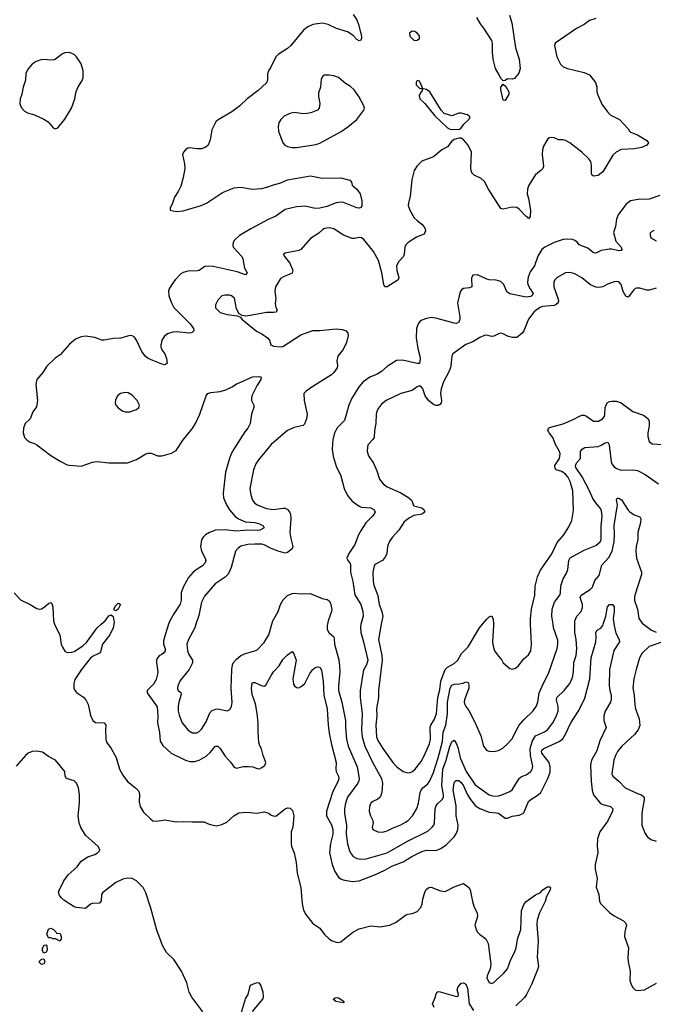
# Model space of a CAD drawing. Header units: inches. Extents: x 1954678 to 2060271, y 904822 to 1016299.
# Tile 83 of 256: x 1998781 to 2004247, y 936724 to 945211. Entities that reach past the tile are written whole.
import ezdxf

# ---------------------------------------------------------------- set-up
doc = ezdxf.new("R2010")
doc.units = ezdxf.units.IN
doc.header["$MEASUREMENT"] = 0
for name, color, linetype in [('B9993', 7, 'Continuous'), ('B9994', 7, 'Continuous'), ('C0903', 7, 'Continuous'), ('C0904', 7, 'Continuous')]:
    doc.layers.add(name, color=color, linetype=linetype)

msp = doc.modelspace()

# ---------------------------------------------------------------- linework, layer by layer
at = {"layer": 'B9993', "color": 5}
for points, elevation in [([(1999081.6, 940000), (1999086.3, 939986.3), (1999127.1, 939910), (1999139.8, 939830), (1999150, 939802.4), (1999170, 939769), (1999190, 939756.5), (1999230, 939758.9), (1999250, 939766.2), (1999326, 939814), (1999356.9, 939843.1), (1999449.8, 939970), (1999484.7, 940000)], 580), ([(1999592.7, 940000), (1999586.3, 939970), (1999559.2, 939910), (1999495.9, 939830), (1999478.3, 939761.7), (1999469.4, 939750.6), (1999410, 939721.2), (1999390, 939704.8), (1999314, 939610), (1999255.8, 939524.2), (1999247.7, 939490), (1999248, 939450), (1999255.5, 939430), (1999271.3, 939411.3), (1999330, 939373.2), (1999352, 939350), (1999371.8, 939310), (1999392.6, 939212.6), (1999413.1, 939170), (1999434.6, 939154.6), (1999510, 939150.2), (1999519.7, 939139.7), (1999524.6, 939130), (1999520.3, 939090), (1999523.2, 939010), (1999530, 938983), (1999570.3, 938930), (1999612.4, 938852.4), (1999642, 938750), (1999670, 938699.6), (1999710, 938643.6), (1999780.9, 938590), (1999804.5, 938564.5), (1999812.2, 938550), (1999814.7, 938530), (1999810.2, 938470), (1999821.4, 938430), (1999850, 938380.2), (1999910, 938322.6), (1999930, 938307.2), (1999950, 938302.3), (2000000, 938309.2)], 580), ([(2000000, 939737.8), (1999987, 939730), (1999970.3, 939710), (1999962.4, 939690), (1999959.7, 939670), (1999972, 939590), (1999971, 939570), (1999957.1, 939522.9), (1999935.1, 939484.9), (1999881.6, 939430), (1999879.3, 939410), (1999967.2, 939287.2), (1999971.7, 939208.3), (1999969, 939150), (1999986, 939066), (1999991.7, 938991.7), (2000000, 938978)], 620), ([(2000000, 937264.4), (1999964, 937364), (1999912.5, 937552.5), (1999870, 937685.1), (1999845.5, 937730), (1999790, 937787.7), (1999750, 937808.5), (1999710, 937812.4), (1999670, 937803.7), (1999610, 937773.8), (1999494.4, 937685.6), (1999487.2, 937670), (1999482.8, 937617.2), (1999470, 937596), (1999410, 937594.7), (1999391.7, 937588.3), (1999350, 937549.6), (1999270, 937559.4), (1999250, 937566), (1999162.9, 937622.9), (1999140.8, 937640.8), (1999123, 937663), (1999115.6, 937690), (1999119.8, 937700.2), (1999162.4, 937790), (1999199.4, 937840.6), (1999278, 937910), (1999310, 937959.1), (1999370, 937995.8), (1999430, 938016.4), (1999453.2, 938030), (1999473.2, 938050), (1999473.2, 938053.2), (1999462, 938082), (1999350, 938181.6), (1999309.8, 938249.8), (1999293.6, 938290), (1999284.5, 938350), (1999297.5, 938462.5), (1999298, 938530), (1999287, 938590), (1999270, 938629.2), (1999250, 938651.5), (1999183.7, 938670), (1999174.7, 938690), (1999169.7, 938730), (1999090, 938829.6), (1999030, 938861.4), (1998978.2, 938898.2), (1998927.8, 938907.8), (1998890, 938903.1), (1998855, 938890), (1998830, 938869.9), (1998750, 938777.9)], 580)]:
    msp.add_lwpolyline(points, dxfattribs=dict(at, elevation=elevation))
at = {"layer": 'B9993', "color": 5, "elevation": 580}
for points in [[(1999130, 937269), (1999090, 937288), (1999070, 937288.7), (1999050, 937298), (1999030, 937298), (1999015.3, 937330), (1999030, 937372), (1999050, 937382), (1999074, 937370), (1999094, 937350), (1999098, 937338), (1999130, 937334), (1999138, 937310), (1999138, 937290)], [(1998990, 937164), (1998976, 937190), (1998979.5, 937210), (1998990, 937234.8), (1999010, 937238), (1999014.8, 937230), (1999017.3, 937190), (1999010, 937175.3)], [(1998970, 937067), (1998946, 937090), (1998970, 937114.8), (1998990, 937116), (1998998, 937090), (1998990, 937074)]]:
    msp.add_lwpolyline(points, close=True, dxfattribs=at)
at = {"layer": 'B9994', "color": 5}
for points, elevation in [([(1999210, 944929.6), (1999170, 944926.3), (1999150, 944917.4), (1999090, 944872), (1999070, 944863.7), (1998970.8, 944869.2), (1998922, 944850), (1998890, 944828.7), (1998853.2, 944786.8), (1998834, 944750), (1998830.4, 944690), (1998810.4, 944630), (1998799.3, 944570), (1998786.4, 944530), (1998783, 944490), (1998787.7, 944470), (1998798.8, 944450), (1998822.8, 944422.8), (1998848.3, 944408.3), (1998910, 944390.6), (1998990, 944354.8), (1999026, 944330), (1999070, 944278), (1999090, 944271), (1999110, 944278.8), (1999170, 944353), (1999228.4, 944450), (1999256.9, 944530), (1999268.6, 944591.4), (1999286.5, 944633.5), (1999317.8, 944682.2), (1999328.2, 944710), (1999328.4, 944770), (1999310, 944832), (1999270, 944892.3), (1999252.3, 944910)], 620), ([(1999690, 941997.2), (1999652, 941990), (1999626, 941970), (1999607.5, 941932.5), (1999606, 941910), (1999611.3, 941890), (1999630, 941864.7), (1999670, 941838), (1999691.1, 941831.1), (1999730, 941831), (1999770, 941846), (1999790, 941851.3), (1999808.7, 941870), (1999815.3, 941890), (1999795.3, 941930), (1999750, 941974), (1999715.5, 941995.5)], 640), ([(1999610, 940116), (1999598, 940118), (1999593.2, 940130), (1999610, 940161.6), (1999630, 940181.6), (1999639.9, 940179.9), (1999650.3, 940170.3), (1999630, 940129.4)], 580)]:
    msp.add_lwpolyline(points, close=True, dxfattribs=dict(at, elevation=elevation))
for points, elevation in [([(2000000, 942245.8), (1999930, 942272.7), (1999890, 942290.8), (1999866.9, 942306.9), (1999833.8, 942350), (1999790, 942449.5), (1999770, 942473.6), (1999750, 942485.6), (1999730, 942489.6), (1999653.7, 942466.3), (1999590, 942464.4), (1999510, 942449.6), (1999490, 942449.6), (1999430, 942471.6), (1999350, 942482.9), (1999310, 942478), (1999262, 942458), (1999210, 942414), (1999130, 942323.7), (1999087.5, 942292.5), (1999015.2, 942224.8), (1998979.5, 942170), (1998929.2, 942110.8), (1998920.3, 942070), (1998935.5, 941930), (1998924.7, 941875.3), (1998894, 941830), (1998871.3, 941770), (1998827.3, 941730), (1998814.8, 941690), (1998810.8, 941650), (1998822.8, 941610), (1998846.2, 941586.2), (1998870.5, 941570.5), (1998910, 941559.1), (1998930, 941548), (1999050, 941454.9), (1999130, 941405.5), (1999190, 941374.9), (1999210, 941370.4), (1999310, 941362.4), (1999410, 941397.6), (1999450, 941403.8), (1999550, 941392.2), (1999709.6, 941390.4), (1999790, 941421.6), (1999870, 941468.8), (1999890, 941474.9), (1999914, 941474), (1999970, 941452.2), (2000000, 941452.2)], 620), ([(2000000, 942417.9), (1999998, 942410), (1999997.7, 942390), (2000000, 942384.2)], 620), ([(1998732.3, 940270), (1998789.3, 940210), (1998871.5, 940171.5), (1998930, 940134.9), (1998950, 940131.3), (1998970, 940133.8), (1998993, 940147), (1999030, 940179.5), (1999050, 940187.7), (1999058.5, 940178.5), (1999068, 940148), (1999073.5, 940030), (1999078.1, 940010), (1999081.6, 940000)], 580), ([(1999484.7, 940000), (1999519.7, 940030), (1999550, 940072.7), (1999570, 940081), (1999587.3, 940067.3), (1999596.2, 940016.2), (1999592.7, 940000)], 580)]:
    msp.add_lwpolyline(points, dxfattribs=dict(at, elevation=elevation))
at = {"layer": 'C0903', "color": 5}
for points, elevation in [([(2000000, 938978), (2000014.4, 938954.4), (2000088.6, 938888.6), (2000210, 938827.5), (2000250, 938818.6), (2000290, 938817.6), (2000330, 938829.1), (2000390, 938863.6), (2000424.7, 938895.3), (2000470, 938950.4), (2000490, 938950.3), (2000510, 938930.3), (2000550, 938867), (2000603.7, 938810), (2000630, 938767.7), (2000650, 938759.3), (2000710, 938773.1), (2000755.6, 938775.6), (2000792, 938770), (2000830, 938756.3), (2000850, 938755.5), (2000870, 938764.4), (2000890, 938780.4), (2000898.7, 938790), (2000904.7, 938810), (2000880.5, 938870), (2000867.2, 938927.2), (2000852.3, 938952.3), (2000844.6, 938984.6), (2000836.8, 939070), (2000838.8, 939150), (2000830.7, 939230), (2000814.3, 939314.3), (2000785.7, 939394.3), (2000782, 939450), (2000786.7, 939493.3), (2000790, 939497.3), (2000810, 939498.4), (2000871.6, 939468.4), (2000890, 939466.4), (2000903.5, 939476.5), (2000950, 939559.6), (2000970, 939588.9), (2001018.5, 939641.5), (2001050, 939695.5), (2001090, 939738), (2001130, 939764.7), (2001146.4, 939746.4), (2001166.8, 939690), (2001136.9, 939530), (2001143.9, 939483.9), (2001150.3, 939470.3), (2001170, 939454.9), (2001190, 939453.7), (2001210, 939462.7), (2001240.3, 939490), (2001283.4, 939576.6), (2001310, 939611.3), (2001330, 939626.9), (2001350, 939633.8), (2001370.3, 939630), (2001385.5, 939605.5), (2001399.4, 939510), (2001405, 939390), (2001433.5, 939270), (2001441.2, 939130), (2001450, 939062.8), (2001470, 938964.9), (2001511.3, 938810), (2001508.4, 938750), (2001512, 938730), (2001530.2, 938690), (2001533.2, 938670), (2001528.1, 938650), (2001478.3, 938550), (2001427.1, 938390), (2001427.9, 938350), (2001470, 938270.4), (2001482.3, 938230), (2001481.5, 938190), (2001460.6, 938110), (2001452, 938030), (2001475.9, 937930), (2001500.2, 937870), (2001530, 937821.5), (2001550, 937805.6), (2001570, 937798.8), (2001650, 937782.4), (2001710, 937789.3), (2001850, 937844.4), (2001930, 937880.2), (2001990, 937914.8), (2002090, 937953.7), (2002162.3, 937997.7), (2002250, 938043), (2002290, 938052.7), (2002370.5, 938049.5), (2002413.7, 938066.3), (2002460.6, 938099.4), (2002530, 938167), (2002550, 938200.4), (2002559.2, 938230), (2002563, 938270), (2002545.6, 938350), (2002545, 938435), (2002520.8, 938570), (2002527.5, 938632.5), (2002534.2, 938645.8), (2002545.6, 938654.4), (2002570, 938652.2), (2002590, 938635), (2002610, 938608.4), (2002644.4, 938530), (2002670, 938489.3), (2002713.9, 938433.9), (2002750, 938411.2), (2002830, 938379.2), (2002890, 938376.3), (2002910, 938371.1), (2002970, 938328.9), (2002990, 938328), (2003030, 938345.2), (2003090, 938355.6), (2003110, 938362.3), (2003130, 938375.8), (2003168.8, 938471.2), (2003188.9, 938491.1), (2003254.4, 938530), (2003275.6, 938550), (2003335.4, 938670), (2003355.7, 938724.3), (2003357.9, 938770), (2003349.1, 938810), (2003285.9, 938890), (2003281.1, 938910), (2003284.2, 938915.8), (2003301.6, 938930), (2003435.4, 938990), (2003466.3, 939013.7), (2003490, 939051.6), (2003534.2, 939150), (2003602.8, 939257.2), (2003655.9, 939364.1), (2003700.2, 939530), (2003709.9, 939710), (2003750.5, 939850), (2003754.1, 939890), (2003750.9, 939930), (2003761.3, 939950), (2003793, 939967), (2003811.1, 939988.9), (2003814.5, 940000)], 620), ([(2000065.9, 940000), (2000030, 939889.2), (2000022.5, 939857.5), (2000022.3, 939830), (2000034.7, 939790), (2000036, 939770), (2000020.4, 939750), (2000000, 939737.8)], 620), ([(2000301.2, 940000), (2000291.3, 939970), (2000236.5, 939870), (2000222.6, 939830), (2000227.2, 939770), (2000240, 939740), (2000271.8, 939690), (2000271.7, 939668.3), (2000242.4, 939610), (2000164.6, 939515.4), (2000145, 939470), (2000143.5, 939450), (2000148.9, 939430), (2000171.3, 939411.3), (2000173.4, 939393.4), (2000154.8, 939330), (2000149.4, 939290), (2000149.4, 939250), (2000156.4, 939216.4), (2000183.2, 939150), (2000230, 939090.4), (2000270, 939065.7), (2000310, 939064.9), (2000330, 939074.9), (2000350, 939097.1), (2000390, 939159.3), (2000421.8, 939238.2), (2000442, 939258), (2000470, 939269), (2000490, 939270.2), (2000570, 939252.7), (2000594.8, 939265.2), (2000608.5, 939291.5), (2000614, 939326), (2000606.3, 939450), (2000610.5, 939610), (2000617, 939650), (2000625.6, 939670), (2000650, 939700.6), (2000690, 939730.9), (2000730, 939749.4), (2000809.8, 939770.2), (2000830, 939780.3), (2000890, 939843.1), (2000931.1, 939910), (2000956.8, 940000)], 640), ([(2001436.1, 940000), (2001434, 939990), (2001434.4, 939954.4), (2001447.7, 939930), (2001490, 939890.6), (2001494, 939874), (2001495.2, 939830), (2001532.5, 939692.5), (2001540.5, 939640.5), (2001542.4, 939590), (2001529.6, 939470.4), (2001530.2, 939430), (2001560.8, 939330), (2001591, 939170), (2001590.2, 939110), (2001599.4, 939010), (2001613.4, 938950), (2001691.1, 938770), (2001710.2, 938670), (2001707.3, 938650), (2001696.9, 938630), (2001608.4, 938510), (2001590, 938459.3), (2001582.7, 938410), (2001582.6, 938370), (2001599.8, 938270), (2001596, 938190), (2001607.6, 938107.6), (2001626.4, 938046.4), (2001640.2, 938020.2), (2001658.8, 937998.8), (2001690, 937981.5), (2001730, 937974.7), (2001770, 937978.4), (2001950, 938028.7), (2002125.1, 938130), (2002301.8, 938218.2), (2002338.3, 938250), (2002352.3, 938270), (2002359.3, 938290), (2002366, 938410), (2002370.8, 938430), (2002386.4, 938453.6), (2002426.4, 938490), (2002435.4, 938510), (2002436.2, 938530), (2002423, 938610), (2002432, 938750), (2002460.1, 938830), (2002490, 938945.3), (2002510, 938986.3), (2002530, 939002.4), (2002550, 938968.4), (2002564.2, 938930), (2002580.5, 938850), (2002631, 938730), (2002710, 938616.9), (2002830, 938529.1), (2002870, 938519.7), (2002910, 938522.7), (2002939.5, 938530), (2003010, 938559), (2003030, 938572.2), (2003090, 938670.4), (2003110, 938688.4), (2003150, 938703), (2003191.1, 938730), (2003202.3, 938750), (2003206.6, 938773.4), (2003188.2, 938868.2), (2003185.4, 938930), (2003203.2, 938996.8), (2003230, 939038.3), (2003307.9, 939072.1), (2003333.7, 939090), (2003380.8, 939150), (2003410, 939204.4), (2003424.8, 939250), (2003425.7, 939290), (2003411.7, 939350), (2003415.3, 939370), (2003477.3, 939430), (2003527.3, 939490), (2003550, 939540.7), (2003559.3, 939590), (2003561.2, 939670), (2003579.8, 939730), (2003588.1, 939790), (2003582.2, 939870), (2003569.9, 939930), (2003570.4, 940000)], 640), ([(2001724.4, 940000), (2001722, 939978), (2001723.2, 939930), (2001747.8, 939850), (2001782.7, 939690), (2001772.7, 939650), (2001749.4, 939610.6), (2001742.4, 939590), (2001718.2, 939430), (2001717.6, 939370), (2001735, 939230), (2001730.7, 939090), (2001736.4, 939030), (2001759.1, 938950), (2001826.9, 938806.9), (2001900.6, 938670), (2001910.2, 938630), (2001906.1, 938553.9), (2001897, 938523), (2001890, 938509.5), (2001870, 938491.5), (2001826.7, 938473.3), (2001810, 938458.4), (2001798, 938430), (2001794.9, 938390), (2001806, 938350), (2001826, 938310), (2001828.9, 938290), (2001822, 938250), (2001827.7, 938230), (2001870, 938210.2), (2001910, 938207.2), (2001950, 938218.5), (2001997.3, 938242.7), (2002070, 938270.2), (2002110, 938293.6), (2002132.4, 938310), (2002169.8, 938350), (2002207.9, 938412.1), (2002222.3, 938457.7), (2002235.4, 938550), (2002242.9, 938570), (2002258.7, 938590), (2002299.4, 938620.6), (2002316.1, 938643.9), (2002350, 938721.7), (2002390.3, 938850), (2002426.9, 938990), (2002433.3, 939070), (2002456, 939130), (2002471.4, 939228.6), (2002471.1, 939328.9), (2002495.2, 939450), (2002510, 939475.2), (2002530, 939484.8), (2002573.6, 939486.4), (2002606.1, 939493.9), (2002630, 939504.9), (2002650, 939498), (2002655.6, 939475.6), (2002654.6, 939450), (2002617.4, 939350), (2002615.3, 939330), (2002619.5, 939310), (2002628.5, 939290), (2002655.8, 939255.8), (2002710.2, 939150), (2002758.2, 939038.2), (2002780.4, 938950), (2002810, 938913.4), (2002830, 938906), (2002870, 938903.7), (2002910, 938912), (2002948.6, 938931.4), (2002990, 938968.2), (2003030, 939013.4), (2003060.3, 939079.7), (2003090.8, 939129.2), (2003130, 939176.4), (2003210, 939254.4), (2003235.1, 939290), (2003249.8, 939330), (2003261.2, 939410), (2003300.9, 939499.1), (2003343.5, 939576.5), (2003417.2, 939790), (2003422.8, 939830), (2003421.8, 939861.8), (2003385.7, 939970), (2003381.5, 940000)], 660), ([(2001900.3, 940000), (2001874.8, 939870), (2001905.4, 939730), (2001908.7, 939690), (2001876.6, 939430), (2001875.6, 939370), (2001859.5, 939270), (2001862.4, 939210), (2001854.2, 939130), (2001858.6, 939030), (2001870, 938998), (2001912.7, 938930), (2001999.6, 938810), (2002035.2, 938770), (2002090, 938730.3), (2002130, 938718.7), (2002150, 938721.1), (2002170, 938730.3), (2002190, 938747), (2002242.8, 938817.2), (2002270, 938864.9), (2002314.6, 938970), (2002323.2, 939010), (2002321, 939110), (2002326.9, 939130), (2002358.6, 939181.4), (2002375.2, 939230), (2002389.2, 939370), (2002404.8, 939435.2), (2002414.8, 939510), (2002449.9, 939610.1), (2002470, 939630.2), (2002530, 939661.3), (2002559.3, 939690), (2002592.9, 939747.1), (2002650, 939805.7), (2002747, 939970), (2002772.1, 940000)], 680), ([(2002868.5, 940000), (2002869.2, 939989.2), (2002860.6, 939850), (2002865.8, 939810), (2002877.6, 939770), (2002910, 939724.2), (2002941.1, 939690), (2002950, 939668.5), (2003010, 939618), (2003030, 939612.7), (2003057, 939623), (2003081.3, 939638.7), (2003130, 939702.8), (2003170, 939736.3), (2003189.7, 939770), (2003195, 939830), (2003188.2, 940000)], 680), ([(2003907, 940000), (2003924.1, 939924.1), (2003952.2, 939870), (2003955.3, 939850), (2003907.3, 939772.7), (2003869.3, 939610), (2003864.8, 939470), (2003870.1, 939430), (2003881.6, 939390), (2003884.4, 939355.6), (2003877.5, 939330), (2003831.1, 939250), (2003819.8, 939210), (2003818.9, 939170), (2003839.1, 939110), (2003785.5, 938994.5), (2003758.4, 938910), (2003713.1, 938830), (2003705, 938790), (2003709.2, 938649.2), (2003718.4, 938570), (2003730, 938530.4), (2003790, 938455.6), (2003810, 938445.4), (2003876.3, 938430), (2003897.6, 938410), (2003894.6, 938390), (2003853.2, 938306.8), (2003786, 938210), (2003766, 938150), (2003762.4, 938090), (2003767.3, 938030), (2003744.1, 937930), (2003746, 937890), (2003762.9, 937810), (2003753.4, 937733.4), (2003777.3, 937670), (2003781, 937610), (2003794.8, 937590), (2003870, 937516.4), (2003910, 937488.4), (2003990, 937443), (2004004.9, 937430), (2004016.3, 937410), (2004000.4, 937350), (2003997.1, 937310), (2004033.8, 937210), (2004026.6, 937126.6), (2004028.9, 937090), (2004047.4, 937010), (2004043.6, 936930), (2004054.3, 936894.3), (2004070, 936870.6), (2004090, 936850.4), (2004110, 936843.1), (2004170, 936848.9), (2004273.7, 936906.3)], 620), ([(2004161.9, 940000), (2004230, 939949.1), (2004270, 939932.2)], 640), ([(2004330, 939847.6), (2004210, 939807.6), (2004149.5, 939750.5), (2004127.9, 939710), (2004097.4, 939610), (2004079.6, 939530), (2004070.2, 939450), (2004080.2, 939390), (2004085.8, 939305.8), (2004093.7, 939270), (2004125.4, 939185.4), (2004131.3, 939128.7), (2004114.6, 939090), (2004084, 939050), (2003976, 938950), (2003937.9, 938902.1), (2003920.6, 938870), (2003906.8, 938830), (2003891.3, 938730), (2003890.2, 938710), (2003897.3, 938690), (2003948.4, 938648.4), (2004002.4, 938590), (2004110, 938540.3), (2004146, 938530), (2004167.7, 938510), (2004168, 938488), (2004152, 938410), (2004148.5, 938370), (2004147.7, 938270), (2004160.7, 938230), (2004177.5, 938197.5), (2004194.8, 938170), (2004224.7, 938144.7), (2004270, 938130.5)], 640), ([(2000000, 938309.2), (2000030, 938313.4), (2000130, 938296.3), (2000190, 938301.6), (2000270, 938296.5), (2000370, 938297.7), (2000416.5, 938276.5), (2000475.9, 938264.1), (2000525.1, 938274.9), (2000567, 938293), (2000629.4, 938350), (2000670, 938374), (2000738, 938382), (2000830, 938371.4), (2000890, 938382.7), (2000930, 938371.6), (2000950, 938354.4), (2000967.6, 938347.6), (2000990, 938347.2), (2001070, 938410.3), (2001090, 938417.6), (2001114, 938414), (2001133.9, 938393.9), (2001146.9, 938350), (2001138, 938250), (2001121.5, 938210), (2001121.7, 938110), (2001126.1, 938086.1), (2001148.6, 938030), (2001166.9, 937946.9), (2001175.8, 937855.8), (2001205.2, 937730), (2001218.7, 937590), (2001230, 937537.1), (2001250, 937498.9), (2001310, 937421.7), (2001370, 937379.5), (2001410, 937327.2), (2001450, 937288.2), (2001470, 937274.4), (2001510, 937260.5), (2001530, 937258), (2001550, 937261.6), (2001655, 937345), (2001710, 937375.8), (2001810, 937400.2), (2001890, 937392.7), (2001974.6, 937405.4), (2002028.1, 937431.9), (2002110, 937494), (2002130, 937502.4), (2002170, 937508.2), (2002210, 937525.5), (2002241.7, 937558.3), (2002253.6, 937590), (2002258.7, 937630), (2002275.6, 937690), (2002290, 937715.5), (2002310, 937730.4), (2002330, 937735.6), (2002410, 937701.8), (2002450, 937698.2), (2002530, 937736.9), (2002610, 937765.5), (2002654, 937730), (2002667, 937710), (2002686.3, 937610), (2002698.6, 937570), (2002726.3, 937510), (2002730.2, 937490), (2002727.7, 937470), (2002708, 937410), (2002717.3, 937370), (2002727.9, 937350), (2002747.6, 937330), (2002801.3, 937290), (2002822.7, 937250), (2002845.6, 937070), (2002838.6, 937030), (2002812.9, 936970), (2002811.8, 936950), (2002830, 936913), (2002850, 936904.6), (2002870, 936913.7), (2002889.6, 936930), (2002955.1, 936990), (2002989.6, 937030), (2003017.3, 937110), (2003050, 937170.6), (2003062.8, 937210), (2003075.1, 937284.9), (2003102.5, 937370), (2003109.8, 937529.8), (2003130, 937585.3), (2003150, 937610.2), (2003230, 937667.6), (2003272.9, 937687.1), (2003292.3, 937710), (2003330, 937737.6), (2003356.3, 937736.3), (2003361, 937730), (2003355.5, 937710), (2003326.2, 937653.8), (2003313.4, 937610), (2003265.7, 937514.3), (2003246, 937450), (2003242.1, 937410), (2003253, 937270), (2003245.3, 937130), (2003255.6, 937050), (2003251.1, 937030), (2003198.5, 936901.5), (2003152.3, 936807.7), (2003135.6, 936784.4), (2003059.7, 936710)], 580), ([(2000359.7, 936659.7), (2000265, 936785), (2000244, 936830), (2000221.8, 936910), (2000178.1, 937010), (2000111.6, 937110), (2000047.1, 937170), (2000012.4, 937230), (2000000, 937264.4)], 580), ([(2000790, 936663.1), (2000878, 936770), (2000884.2, 936790), (2000880.5, 936830), (2000862, 936890), (2000850, 936906), (2000830, 936909.3), (2000810, 936904.5), (2000770, 936885.2), (2000762.4, 936870), (2000748.8, 936810), (2000730, 936776), (2000684.9, 936635.1)], 580), ([(2002356, 936696), (2002342, 936730), (2002368.7, 936790), (2002369.2, 936810), (2002382, 936830), (2002390, 936834), (2002409.3, 936830.7), (2002550, 936790.7), (2002564, 936796), (2002566.6, 936810), (2002554, 936850), (2002563.6, 936876.4), (2002590, 936906.8), (2002610, 936911), (2002630, 936898.8), (2002643.4, 936863.4), (2002659, 936730), (2002696.9, 936670)], 560)]:
    msp.add_lwpolyline(points, dxfattribs=dict(at, elevation=elevation))
at = {"layer": 'C0903', "color": 5, "elevation": 560}
msp.add_lwpolyline([(2001570, 936737.2), (2001508.5, 936748.5), (2001484, 936770), (2001510, 936782), (2001530, 936779.3), (2001580.7, 936750)], close=True, dxfattribs=at)
at = {"layer": 'C0904', "color": 5}
for points, elevation in [([(2001656.7, 945256.7), (2001690.2, 945210.2), (2001704.9, 945170), (2001728.7, 945070), (2001730.3, 945049.7), (2001724.9, 945035.1), (2001710, 945029.6), (2001690, 945041.3), (2001656.4, 945076.4), (2001610, 945105.3), (2001515.1, 945135.1), (2001440.9, 945170), (2001390, 945182.3), (2001310, 945169.6), (2001267.3, 945150), (2001230, 945122), (2001119.3, 944990), (2001090, 944963.6), (2001010.6, 944910), (2000990.5, 944890), (2000943.8, 944796.2), (2000926.4, 944770), (2000917.6, 944742.4), (2000917.6, 944690), (2000910, 944666), (2000838.2, 944601.8), (2000743.8, 944530), (2000680.7, 944470), (2000610, 944416.3), (2000491.8, 944348.2), (2000473, 944330), (2000438.6, 944261.4), (2000424.6, 944175.4), (2000406, 944130), (2000386.5, 944113.5), (2000350, 944098.3), (2000310, 944096.9), (2000250, 944107.6), (2000230, 944102.9), (2000210.3, 944089.7), (2000193, 944070), (2000186.4, 944050), (2000203.1, 943970), (2000204.4, 943930), (2000190.2, 943849.8), (2000170, 943777.2), (2000148.9, 943731.1), (2000117.6, 943682.4), (2000097.4, 943622.6), (2000079.1, 943590), (2000078.8, 943570), (2000130, 943559.3), (2000190, 943563.5), (2000347.6, 943610), (2000392.4, 943630), (2000530, 943721.5), (2000630, 943761.6), (2000690, 943767.3), (2000789.3, 943749.3), (2000870, 943755.7), (2000913.4, 943766.6), (2000970, 943789.2), (2001034.6, 943805.4), (2001090, 943831.5), (2001290, 943864.9), (2001390, 943844), (2001550, 943847), (2001628.2, 943828.2), (2001644, 943810), (2001650, 943786), (2001690, 943750.7), (2001718.7, 943710), (2001732.7, 943650), (2001733, 943610), (2001727.3, 943592.7), (2001713.5, 943586.5), (2001690, 943588.5), (2001575.3, 943635.3), (2001550, 943639.5), (2001510, 943632), (2001430, 943599.8), (2001370, 943585.3), (2001330, 943582.8), (2001244.8, 943604.8), (2001170, 943598.2), (2001070, 943575.3), (2000990, 943516.4), (2000925.5, 943490), (2000774.9, 943410), (2000678, 943350), (2000633.4, 943310), (2000622.8, 943290), (2000618.8, 943270), (2000622.8, 943250), (2000698, 943170), (2000706, 943150), (2000719.5, 943070), (2000744, 943030), (2000730, 943013.2), (2000657.6, 943037.6), (2000450, 943083.2), (2000410, 943087.8), (2000376.9, 943083.1), (2000330.2, 943049.8), (2000314.8, 943045.2), (2000230, 943042.6), (2000190, 943032.6), (2000170, 943021.3), (2000121.1, 942970), (2000092.2, 942930), (2000070.4, 942890), (2000064.9, 942870), (2000068.5, 942830), (2000090, 942770.8), (2000110, 942730.7), (2000251.8, 942590), (2000279.5, 942550), (2000283, 942530), (2000270, 942515.1), (2000250, 942509.6), (2000130, 942520.8), (2000100.8, 942519.2), (2000056, 942504), (2000030, 942483.5), (2000008.2, 942450), (2000000, 942417.9)], 620), ([(2003750, 945222.7), (2003695.2, 945204.8), (2003650, 945169.7), (2003584, 945136), (2003398.8, 945010), (2003394, 944990), (2003413, 944890), (2003446.7, 944826.7), (2003470, 944803.7), (2003506, 944790), (2003650, 944754.9), (2003695.3, 944735.3), (2003748.5, 944668.5), (2003760.4, 944630), (2003759.5, 944590), (2003764.9, 944570), (2003803.7, 944483.7), (2003850, 944416.3), (2003874, 944390), (2003954.9, 944350), (2004030, 944271), (2004041, 944250), (2004050, 944242.8), (2004110, 944219.3), (2004191.3, 944170), (2004206, 944150), (2004191, 944130), (2004144.7, 944110), (2004083, 944097), (2003970, 944091.1), (2003927.3, 944070), (2003896.7, 944043.3), (2003810, 943900.9), (2003770.3, 943869.7), (2003730, 943863.7), (2003715.1, 943875.1), (2003712, 943890), (2003714.5, 943954.5), (2003707.6, 943987.6), (2003690, 944013.2), (2003629.2, 944070), (2003525.2, 944150), (2003490, 944169.5), (2003470, 944174.5), (2003430, 944175.1), (2003390, 944192), (2003370, 944195.1), (2003350, 944193.2), (2003335.5, 944184.5), (2003299.9, 944120.1), (2003290.5, 944090), (2003288.4, 944050), (2003300.5, 943950), (2003294, 943930), (2003277.3, 943910), (2003250, 943892), (2003228, 943870), (2003173.8, 943786.2), (2003160.4, 943750), (2003159.3, 943710), (2003170.4, 943670), (2003187.2, 943570), (2003185.2, 943514.8), (2003170, 943495.3), (2003165.6, 943505.6), (2003150, 943513.6), (2003090, 943578.7), (2003070, 943591.3), (2003030, 943595.1), (2002950, 943579), (2002930, 943585.2), (2002824.5, 943750), (2002790, 943816), (2002762.5, 943842.5), (2002702, 943870), (2002681.2, 943890), (2002671.8, 943930), (2002679.5, 944070), (2002650, 944129), (2002610, 944175.3), (2002590, 944188.7), (2002570, 944189), (2002530, 944179), (2002510, 944164), (2002470, 944116), (2002422.8, 944090), (2002350.4, 944029.6), (2002248.8, 943991.2), (2002210, 943952.7), (2002183.8, 943910), (2002163, 943830), (2002150.3, 943690), (2002133.6, 943630), (2002132.9, 943610), (2002146.3, 943570), (2002184.5, 943504.5), (2002210, 943479.1), (2002250.4, 943450), (2002268, 943430), (2002279.1, 943410), (2002282, 943390), (2002270, 943361.2), (2002202.5, 943337.5), (2002132, 943290), (2002112, 943270), (2002102.6, 943250), (2002098.4, 943190), (2002090.4, 943170), (2002051.7, 943128.3), (2002032.7, 943090), (2002034.9, 943050), (2002050.5, 942990), (2002046, 942970), (2002036.7, 942963.3), (2001950, 942909.4), (2001929.7, 942909.7), (2001920.7, 942930), (2001906, 943030), (2001876, 943136), (2001833.7, 943213.7), (2001750, 943318), (2001730, 943331.1), (2001710, 943334.5), (2001670, 943324.4), (2001650, 943324.4), (2001574.2, 943354.2), (2001490, 943408.5), (2001450, 943417.3), (2001430, 943415.4), (2001410, 943411.3), (2001396.7, 943403.3), (2001362, 943370), (2001290, 943326.3), (2001205.5, 943230), (2001190, 943221.7), (2001070, 943199.3), (2001056, 943190), (2001064, 943170), (2001110, 943113.4), (2001137.6, 943050), (2001130, 943027.3), (2001106.1, 943013.9), (2001061.1, 942998.9), (2001030, 942979.6), (2000986.7, 942910), (2000981.8, 942870), (2000991.8, 942808.2), (2000984.9, 942764.9), (2000990.7, 942730.7), (2001001, 942710), (2000992, 942690), (2000970, 942686), (2000910, 942687.6), (2000770, 942660.9), (2000730, 942657.2), (2000700.2, 942660.2), (2000675.3, 942675.3), (2000650, 942718), (2000633.2, 942810), (2000608.7, 942830), (2000590, 942837), (2000550, 942837), (2000526, 942830), (2000490, 942794), (2000470, 942754), (2000470, 942726.8), (2000510, 942688.4), (2000570, 942670.4), (2000659.8, 942659.8), (2000686.4, 942646.4), (2000698, 942630), (2000825.1, 942525.1), (2000870, 942504.9), (2000918.8, 942470), (2000936, 942450), (2000946.8, 942410), (2000970, 942396), (2001030, 942390.5), (2001050, 942394.4), (2001206.3, 942493.7), (2001310, 942533.4), (2001370, 942533.4), (2001510, 942546.7), (2001562, 942542), (2001598, 942530), (2001610.6, 942510.6), (2001615.5, 942490), (2001600.5, 942430), (2001570, 942369), (2001524.9, 942310), (2001517.6, 942270), (2001522.8, 942230), (2001518.8, 942210), (2001492.2, 942170), (2001470, 942149.7), (2001309.1, 942050.9), (2001251, 942010), (2001231, 941990), (2001234.9, 941930), (2001260.3, 941810), (2001253.8, 941770), (2001236.5, 941723.5), (2001226.4, 941713.6), (2001150, 941696.2), (2001090, 941669.5), (2000992, 941588), (2000950, 941549.6), (2000841.7, 941418.3), (2000818, 941382), (2000799.1, 941330), (2000767.1, 941170), (2000774.8, 941114.8), (2000790.2, 941070.2), (2000803.7, 941050), (2000828.6, 941028.6), (2000910, 940996.9), (2000970, 940988.2), (2001050, 941000.3), (2001070, 940999.5), (2001090, 940990.4), (2001108.2, 940970), (2001116.5, 940950), (2001121.3, 940910), (2001111.5, 940790), (2001119.1, 940739.1), (2001138.5, 940670), (2001132, 940650), (2001090, 940617.6), (2001070, 940611.8), (2001010, 940629.7), (2000950, 940654), (2000890, 940685.1), (2000869.8, 940689.8), (2000810, 940691.7), (2000750, 940687.6), (2000690, 940674.3), (2000664.2, 940655.8), (2000643.7, 940630), (2000604.2, 940490), (2000588.8, 940450), (2000575.3, 940430), (2000552.5, 940407.5), (2000468.5, 940350), (2000376.4, 940243.6), (2000349.2, 940190), (2000325.5, 940074.5), (2000301.2, 940000)], 640), ([(2003006.3, 945250), (2003025.2, 945185.2), (2003057.6, 944970), (2003090, 944872), (2003099.1, 944790), (2003086, 944750), (2003050, 944704), (2003030, 944697.2), (2002990, 944702.7), (2002970, 944686), (2002950, 944685.2), (2002930, 944704.5), (2002917.1, 944737.1), (2002885, 944790), (2002864.7, 944870), (2002859.5, 944930), (2002860.2, 945010), (2002852.6, 945032.6), (2002791.6, 945130), (2002754.6, 945174.6), (2002723.1, 945230)], 620), ([(2004303.1, 943696.9), (2004210, 943665.4), (2004117.3, 943662.7), (2004050.4, 943649.6), (2004037.3, 943642.7), (2004010, 943619.3), (2003944, 943530), (2003928.5, 943491.5), (2003921.7, 943430), (2003903.1, 943376.9), (2003923.6, 943303.6), (2003968.2, 943250), (2003974.4, 943230), (2003970, 943222.7), (2003950, 943217.6), (2003890, 943232.3), (2003870, 943232.3), (2003797, 943223), (2003750, 943198.4), (2003730, 943202), (2003681.4, 943241.4), (2003606, 943270), (2003592, 943290), (2003570, 943307.3), (2003550, 943315.6), (2003510, 943320.7), (2003470, 943316.2), (2003390, 943289.6), (2003310, 943251.3), (2003285.7, 943230), (2003250, 943172.3), (2003221.3, 943090), (2003183.2, 943036.8), (2003166.8, 942993.2), (2003160.2, 942950), (2003163.2, 942930), (2003183.6, 942890), (2003211.3, 942850), (2003198, 942830), (2003190, 942825.7), (2003150, 942820.2), (2003009.6, 942849.6), (2002984.4, 942864.4), (2002957.6, 942930), (2002930, 942954), (2002890, 942967.3), (2002830, 942969.6), (2002810, 942974.5), (2002731.2, 943011.2), (2002690, 943009.2), (2002677.1, 942982.9), (2002681, 942910), (2002660.5, 942899.5), (2002610, 942893.6), (2002595.1, 942884.9), (2002584.4, 942870), (2002572.4, 942830), (2002556.4, 942770), (2002577.7, 942650), (2002578.9, 942630), (2002570, 942604.5), (2002550, 942593.3), (2002530, 942595.4), (2002370, 942639.2), (2002330, 942645.7), (2002290, 942636.4), (2002250, 942620.5), (2002231.4, 942608.6), (2002217, 942590), (2002203.6, 942550), (2002202, 942470), (2002216.1, 942376.1), (2002233.4, 942310), (2002235.3, 942284.7), (2002230, 942248.7), (2002210.9, 942249.1), (2002082.6, 942277.4), (2002030, 942275.1), (2001950, 942222), (2001902.3, 942177.7), (2001864.2, 942155.8), (2001800.9, 942130), (2001743.6, 942090), (2001709.1, 942050), (2001645.2, 941950), (2001620.3, 941890), (2001582.3, 941757.7), (2001523.2, 941696.8), (2001496.9, 941650), (2001480.8, 941590), (2001475.5, 941510), (2001486, 941450), (2001510, 941364), (2001550, 941280.7), (2001579.3, 941170), (2001610, 941108.7), (2001650, 941062), (2001710, 941017.7), (2001730, 941008.2), (2001810, 941002.4), (2001837.1, 940990), (2001847, 940970), (2001838.9, 940950), (2001822.7, 940930), (2001765.7, 940874.3), (2001726, 940810), (2001703.6, 940770), (2001671.8, 940688.2), (2001621.1, 940610), (2001603.8, 940570), (2001610.4, 940550.4), (2001630, 940530.7), (2001635.2, 940515.2), (2001633.6, 940450), (2001655, 940370), (2001672.8, 940252.8), (2001722.8, 940170), (2001740.7, 940110), (2001742.4, 940070), (2001725.5, 940010), (2001724.4, 940000)], 660), ([(2004250, 943395.1), (2004230, 943384), (2004220.7, 943370), (2004218.8, 943350), (2004226, 943330), (2004270, 943306)], 680), ([(2004270, 942897.7), (2004210, 942881.1), (2004190, 942879.9), (2004130, 942897.2), (2004102.7, 942897.3), (2004090, 942893.3), (2004078.3, 942881.7), (2004030, 942818.4), (2004010, 942827.3), (2003987.9, 942867.9), (2003968, 942928), (2003950, 942951.2), (2003930, 942954.8), (2003908.2, 942951.8), (2003850, 942931.1), (2003810, 942909.7), (2003776.9, 942903.1), (2003750, 942905.1), (2003704.9, 942924.9), (2003630, 942985.4), (2003570, 943019.7), (2003530, 943031.2), (2003490, 943028.4), (2003418.4, 942990), (2003397.6, 942970), (2003388.8, 942950), (2003388.9, 942910), (2003423.6, 942810), (2003428.8, 942790), (2003426.4, 942770), (2003410, 942755.1), (2003391.1, 942748.9), (2003290, 942739.8), (2003270, 942731.8), (2003239.5, 942710), (2003217.4, 942690), (2003170.2, 942630), (2003130, 942528), (2003115.6, 942510), (2003079.9, 942480.1), (2003070, 942473.3), (2003033, 942473), (2002990, 942484.5), (2002950, 942504.5), (2002930, 942509.6), (2002910, 942504.2), (2002870, 942482.9), (2002850, 942480.7), (2002811.2, 942491.2), (2002790, 942489.7), (2002750, 942472.1), (2002690, 942434.8), (2002628.3, 942411.7), (2002518.7, 942330), (2002507.7, 942310), (2002500.7, 942230), (2002494.6, 942205.4), (2002484.1, 942175.9), (2002436.5, 942090), (2002415.5, 942030), (2002411.5, 941990), (2002419, 941930), (2002416.5, 941910), (2002405.5, 941894.5), (2002390, 941887.1), (2002370, 941886.2), (2002350, 941894.5), (2002310, 941926.8), (2002278.5, 941970), (2002257.9, 942030), (2002250, 942042.4), (2002230, 942054.8), (2002210, 942047.3), (2002165.9, 942014.1), (2002070, 941989.8), (2001942, 941930), (2001903.2, 941896.8), (2001876.9, 941863.1), (2001863.1, 941836.9), (2001857.2, 941810), (2001854.4, 941730), (2001840.6, 941670), (2001838.3, 941610), (2001828.2, 941591.8), (2001788.2, 941550), (2001780.5, 941530), (2001778.4, 941490), (2001790, 941451), (2001833.7, 941390), (2001861.8, 941321.8), (2001884.6, 941250), (2001914.9, 941210), (2001950, 941184.2), (2002070, 941133.4), (2002137.3, 941090), (2002160.5, 941070), (2002170.5, 941050), (2002174, 941030), (2002182, 941022), (2002250, 941003.8), (2002267.7, 940990), (2002276.3, 940970), (2002251.3, 940950), (2002180.9, 940939.1), (2002142.2, 940917.8), (2002096.2, 940883.8), (2002050.2, 940810), (2001992.8, 940747.2), (2001969.5, 940710.5), (2001954.7, 940670), (2001947.7, 940610), (2001935.5, 940584.5), (2001909.2, 940550.8), (2001845.3, 940514.7), (2001834.7, 940490), (2001827.7, 940450), (2001830.2, 940370), (2001836, 940336), (2001870, 940248.2), (2001881.5, 940170), (2001905.5, 940110), (2001914, 940070), (2001900.3, 940000)], 680), ([(2000000, 942384.2), (2000006.8, 942366.8), (2000031.8, 942330), (2000048.7, 942290), (2000052.2, 942250), (2000039.5, 942240.5), (2000030, 942237.6), (2000010, 942242), (2000000, 942245.8)], 620), ([(2000000, 941452.2), (2000010, 941452.2), (2000090, 941473.7), (2000130, 941498.4), (2000190.9, 941590), (2000270, 941685.7), (2000298, 941730), (2000335, 941810), (2000388.4, 941970), (2000405.1, 941990), (2000430, 941997.7), (2000510, 942007.4), (2000559.1, 942020.9), (2000613.2, 942046.8), (2000650, 942073.7), (2000690, 942087), (2000790, 942131.8), (2000850, 942134.4), (2000864.7, 942130), (2000860.7, 942110), (2000825.4, 942054.6), (2000784.4, 941970), (2000779.3, 941950), (2000781.6, 941930), (2000802, 941890), (2000802, 941870), (2000779.3, 941810), (2000767.7, 941730), (2000748.4, 941690), (2000722.4, 941657.6), (2000629.1, 941510), (2000606.4, 941470), (2000591.1, 941430), (2000556.1, 941310), (2000536.9, 941130), (2000539.7, 941090), (2000564.1, 941030), (2000590, 940986.9), (2000639.7, 940930), (2000669.2, 940909.2), (2000730, 940883.5), (2000810, 940877.2), (2000850, 940867.2), (2000880.3, 940850), (2000888.5, 940830), (2000853.4, 940810), (2000830, 940807.6), (2000750, 940811.1), (2000650, 940803.4), (2000550, 940814), (2000470, 940812.1), (2000417.6, 940790), (2000384.9, 940770), (2000363.7, 940750), (2000350, 940729), (2000340.9, 940670), (2000348.9, 940630), (2000381.3, 940570), (2000386.7, 940550), (2000381.5, 940530), (2000356.7, 940503.3), (2000302, 940470), (2000278, 940450), (2000236.8, 940403.2), (2000190, 940320.9), (2000174.4, 940270), (2000173.1, 940206.9), (2000166.4, 940173.6), (2000109.3, 940090.7), (2000075.6, 940030), (2000065.9, 940000)], 620), ([(2003188.2, 940000), (2003186.2, 940050), (2003194.6, 940130), (2003225, 940250), (2003227.9, 940330), (2003246.8, 940410), (2003272.2, 940467.8), (2003370, 940607), (2003416.1, 940703.9), (2003474.8, 940770), (2003518.8, 940841.2), (2003544.9, 940895.1), (2003558.2, 940981.8), (2003551.5, 941150), (2003530.6, 941230), (2003509.8, 941270), (2003490, 941295), (2003456.7, 941316.7), (2003410, 941331.8), (2003396.5, 941350), (2003397.4, 941370), (2003437.3, 941430), (2003443.9, 941470), (2003437.8, 941490), (2003403, 941550), (2003380.4, 941610), (2003347.5, 941650), (2003337.9, 941670), (2003342.5, 941690), (2003350, 941697.1), (2003470, 941727.1), (2003556.2, 941763.8), (2003610, 941794.9), (2003630, 941801.6), (2003650, 941801.6), (2003670, 941793), (2003730, 941750.6), (2003774, 941750), (2003809.2, 941770), (2003824.5, 941790), (2003829.5, 941810), (2003832, 941870), (2003849.3, 941910), (2003870, 941920.7), (2003890, 941924), (2003930, 941922.4), (2003970, 941909.2), (2004070, 941834), (2004163, 941803), (2004203, 941770), (2004212, 941750), (2004211.9, 941711.9), (2004199.5, 941650), (2004198, 941618), (2004210, 941576), (2004236.8, 941556.8), (2004330, 941549)], 680), ([(2003381.5, 940000), (2003371.6, 940070), (2003375, 940130), (2003394.8, 940190), (2003439.8, 940250), (2003445.7, 940270), (2003450, 940330.8), (2003470, 940390.5), (2003498.4, 940441.6), (2003508.9, 940471.1), (2003516.8, 940550), (2003530, 940573.1), (2003650, 940637.6), (2003750, 940680.3), (2003787, 940710), (2003795.4, 940730), (2003795.6, 940850), (2003805.3, 940930), (2003799.1, 940979.1), (2003790, 940998.4), (2003750, 941046.3), (2003725, 941085), (2003697.3, 941150), (2003634.3, 941270), (2003579.1, 941350), (2003575.3, 941370), (2003585.9, 941394.1), (2003617.3, 941430), (2003619.7, 941490), (2003631.5, 941510), (2003655.9, 941524.1), (2003770, 941531.8), (2003796.9, 941543.1), (2003830, 941564.9), (2003854, 941570), (2003866.3, 941546.3), (2003882.6, 941402.6), (2003890, 941382), (2003910, 941357.1), (2003930, 941342.4), (2003970, 941328.9), (2004070, 941330.2), (2004110, 941325.7), (2004176.3, 941290), (2004290.8, 941210)], 660), ([(2003570.4, 940000), (2003570.6, 940029.4), (2003587.6, 940070), (2003624, 940110), (2003635.2, 940144.8), (2003635.8, 940170), (2003616, 940230), (2003624.7, 940250), (2003701, 940299), (2003720.8, 940319.2), (2003741.5, 940378.5), (2003778.9, 940421.1), (2003802.5, 940510), (2003863.2, 940576.8), (2003891.1, 940628.9), (2003908.3, 940711.7), (2003912.2, 940770), (2003907.9, 940852.1), (2003937.3, 941030), (2003928.3, 941071.7), (2003933.6, 941086.4), (2003950, 941086), (2003971.8, 941071.8), (2004030, 940983), (2004043, 940970), (2004082.3, 940942.3), (2004130, 940925.5), (2004138.3, 940910), (2004135, 940875), (2004112.3, 940790), (2004113.8, 940730), (2004098.9, 940670), (2004095.4, 940630), (2004100.7, 940570), (2004144.6, 940450), (2004146, 940430), (2004088.3, 940251.7), (2004084.9, 940230), (2004085.6, 940205.6), (2004109.1, 940130), (2004121.5, 940050), (2004149.3, 940009.3), (2004161.9, 940000)], 640), ([(2000956.8, 940000), (2000965.4, 940030), (2001009.5, 940110), (2001029.7, 940170), (2001052.8, 940210), (2001090, 940248.7), (2001130, 940266), (2001148.5, 940268.5), (2001210, 940263.1), (2001286.2, 940266.2), (2001390, 940223.6), (2001433, 940213), (2001450, 940203), (2001462.9, 940182.9), (2001472.7, 940127.3), (2001470.6, 940110), (2001442.4, 940030), (2001436.1, 940000)], 640), ([(2003814.5, 940000), (2003836.2, 940070), (2003850, 940150.4), (2003870, 940170.3), (2003894, 940170), (2003908.4, 940150), (2003910, 940134), (2003910.3, 940110), (2003899.1, 940050), (2003904.7, 940010), (2003907, 940000)], 620), ([(2002772.1, 940000), (2002810, 940045.3), (2002830, 940064.4), (2002850, 940073), (2002865.7, 940045.7), (2002868.5, 940000)], 680)]:
    msp.add_lwpolyline(points, dxfattribs=dict(at, elevation=elevation))
for points, elevation in [([(2002167.5, 945112.5), (2002144.5, 945095.5), (2002147.3, 945070), (2002176.8, 945036.8), (2002190, 945030.8), (2002210, 945034), (2002230, 945048), (2002230, 945073.2), (2002210, 945096), (2002190, 945109.2)], 640), ([(2001410, 944732.7), (2001394.8, 944725.2), (2001382.5, 944697.5), (2001375.5, 944630), (2001359.9, 944580.1), (2001358.4, 944550), (2001370.3, 944489.7), (2001365.5, 944450), (2001350.6, 944430), (2001292.8, 944407.2), (2001258, 944402), (2001230, 944401), (2001150, 944411), (2001110, 944403.5), (2001061.6, 944378.4), (2001034, 944350), (2001017.4, 944322.6), (2001010.3, 944290), (2001014, 944250), (2001050.6, 944150), (2001068.8, 944128.8), (2001090, 944117.1), (2001130, 944108.5), (2001170, 944108.5), (2001334.9, 944134.9), (2001370, 944145.7), (2001552.8, 944247.2), (2001612.1, 944287.9), (2001689.2, 944350), (2001748.7, 944430), (2001755.3, 944450), (2001749.2, 944470), (2001707.6, 944550), (2001667, 944607), (2001634.1, 944634.1), (2001590, 944660.9), (2001530, 944712.3), (2001490, 944726.6), (2001450, 944732.3)], 640), ([(2002210, 944688), (2002201, 944670), (2002201, 944650), (2002230, 944622), (2002250, 944614), (2002256.4, 944623.6), (2002236.2, 944670), (2002230, 944681.2)], 640), ([(2002263.6, 944616.4), (2002251.6, 944608.4), (2002251, 944590), (2002238, 944582), (2002226, 944554), (2002231.3, 944530), (2002274.8, 944490), (2002361.4, 944381.4), (2002470, 944278.8), (2002490, 944266.8), (2002570, 944266), (2002586.3, 944273.7), (2002612.7, 944310), (2002655.1, 944350), (2002666.6, 944370), (2002658.9, 944378.9), (2002644, 944390), (2002590, 944404.6), (2002570, 944405.8), (2002510, 944381.6), (2002443.8, 944403.8), (2002416, 944430), (2002319.1, 944590), (2002290, 944609.6)], 640), ([(2002970, 944514), (2002950, 944517.2), (2002931.1, 944610), (2002931.5, 944630), (2002950, 944654.8), (2002975.2, 944635.2), (2002999.3, 944590), (2003000.4, 944570)], 620)]:
    msp.add_lwpolyline(points, close=True, dxfattribs=dict(at, elevation=elevation))

doc.saveas('drawing.dxf')
